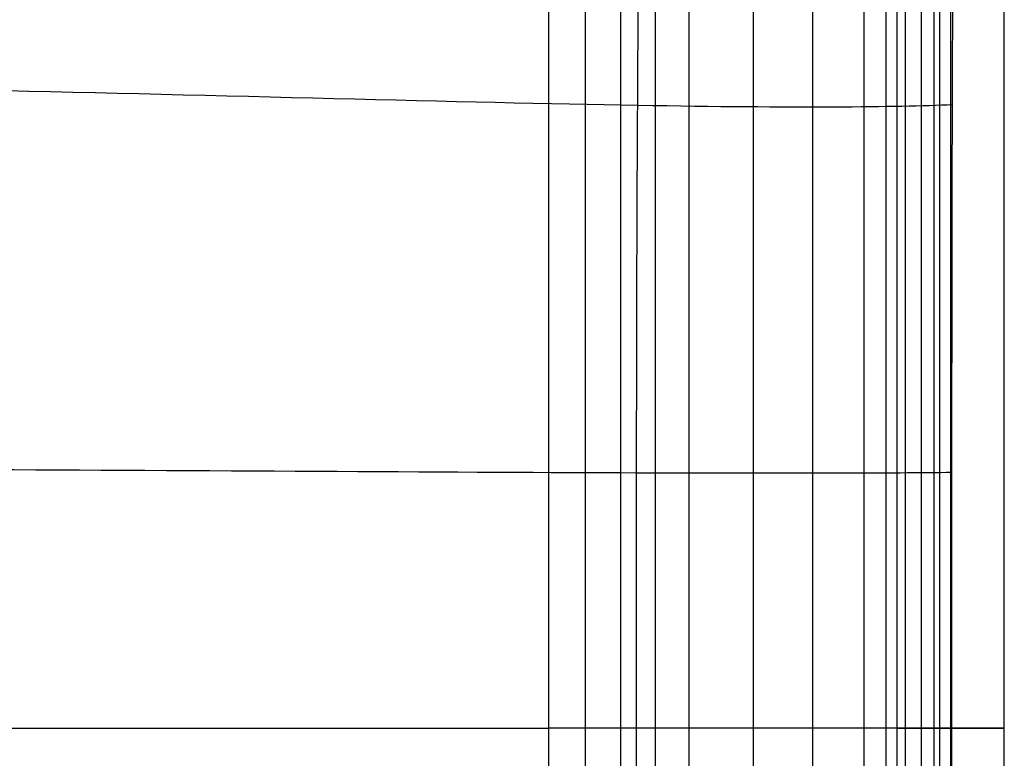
# Model space of a CAD drawing. Header units: millimetres. Extents: x -600 to 600, y -225 to 225.
# Tile 22 of 26: x 453 to 600, y -4 to 106. Entities that reach past the tile are written whole.
import ezdxf

# ---------------------------------------------------------------- set-up
doc = ezdxf.new("R2010")
doc.units = ezdxf.units.MM
doc.header["$MEASUREMENT"] = 0
doc.layers.add('Nakki bench', color=7, linetype='Continuous', true_color=0x6a7954)

msp = doc.modelspace()

# ---------------------------------------------------------------- linework, layer by layer
at = {"layer": 'Nakki bench'}
msp.add_line((-532, 0, 270), (532, 0, 270), dxfattribs=at)
for points, knots in [([(528.86, -216.89, 333), (533.52, -212.53, 353.38), (544.5, -197.07, 399.44), (545.66, -140.68, 410.38), (545.22, -92.95, 410.91), (545.08, -45.25, 411.18), (545.08, 45.24, 411.18), (545.21, 92.94, 410.91), (545.65, 140.67, 410.38), (544.49, 197.06, 399.44), (533.33, 212.35, 353.37), (528.64, 216.7, 332.99)], [9.086861, 9.086861, 9.086861, 9.086861, 77.777778, 155.555556, 233.333333, 311.111111, 388.888889, 466.666667, 544.444444, 622.222222, 690.919001, 690.919001, 690.919001, 690.919001]), ([(592.39, -154.76, 332.99), (592.45, -149.85, 332.99), (592.44, -144.94, 332.99), (592.43, -140.03, 332.99), (592.41, -132.2, 332.99), (592.38, -124.38, 332.99), (592.32, -108.72, 332.99), (592.29, -100.89, 332.99), (592.26, -93.06, 333), (592.2, -74.77, 333), (592.19, -56.48, 333), (592.18, -38.19, 333), (592.18, -25.46, 333), (592.17, -12.73, 333), (592.17, 12.72, 333), (592.17, 25.45, 333), (592.18, 38.18, 333), (592.19, 56.47, 333), (592.2, 74.77, 333), (592.26, 93.06, 333), (592.28, 100.89, 333), (592.32, 108.71, 332.99), (592.38, 124.37, 332.99), (592.41, 132.2, 332.99), (592.42, 140.02, 332.99), (592.44, 144.94, 332.99), (592.44, 149.85, 332.99), (592.38, 154.76, 332.99)], [0, 0, 0, 0, 14.728314, 14.728314, 14.728314, 38.211591, 38.211591, 61.694885, 61.694885, 61.694885, 116.574399, 116.574399, 116.574399, 154.756772, 154.756772, 192.939146, 192.939146, 192.939146, 247.818656, 247.818656, 247.818656, 271.30194, 271.30194, 294.785229, 294.785229, 294.785229, 309.519894, 309.519894, 309.519894, 309.519894]), ([(-592.27, 93.07, 333), (-583.85, 92.67, 361.31), (-552.69, 92.43, 425.82), (-446.26, 95.5, 443.69), (-345.93, 96.91, 450.94), (-143.4, 97.6, 453.99), (143.39, 97.6, 453.99), (345.92, 96.91, 450.94), (446.24, 95.5, 443.69), (552.68, 92.42, 425.82), (583.84, 92.67, 361.31), (592.26, 93.06, 333)], [6.751334, 6.751334, 6.751334, 6.751334, 77.777778, 155.555556, 233.333333, 311.111111, 388.888889, 466.666667, 544.444444, 622.222222, 693.248263, 693.248263, 693.248263, 693.248263]), ([(-592.19, 38.19, 333), (-583.5, 38.08, 361.36), (-552.19, 37.99, 425.93), (-447.75, 38.65, 444.93), (-346.85, 38.95, 454.98), (-143.47, 39.09, 460.1), (143.46, 39.09, 460.1), (346.84, 38.94, 454.98), (447.74, 38.65, 444.93), (552.18, 37.99, 425.93), (583.48, 38.08, 361.36), (592.18, 38.18, 333)], [6.742811, 6.742811, 6.742811, 6.742811, 77.777778, 155.555556, 233.333333, 311.111111, 388.888889, 466.666667, 544.444444, 622.222222, 693.256959, 693.256959, 693.256959, 693.256959]), ([(590.39, 0, 317.16), (590.12, 0, 316.13), (589.82, 0, 315.1), (588.93, 0, 312.3), (588.29, 0, 310.55), (586.85, 0, 307.11), (586.05, 0, 305.44), (584.3, 0, 302.16), (583.35, 0, 300.58), (581.29, 0, 297.5), (580.2, 0, 296.02), (576.7, 0, 291.73), (574.13, 0, 289.13), (568.58, 0, 284.35), (565.56, 0, 282.14), (559.41, 0, 278.26), (556.18, 0, 276.53), (551.22, 0, 274.32), (549.55, 0, 273.65), (546.15, 0, 272.45), (544.43, 0, 271.92), (540.94, 0, 271.02), (539.18, 0, 270.66), (535.62, 0, 270.15), (533.8, 0, 270), (532, 0, 270)], [8.037534, 8.037534, 8.037534, 8.037534, 11.264692, 11.264692, 16.897038, 16.897038, 22.529384, 22.529384, 28.16173, 28.16173, 33.794075, 33.794075, 45.058767, 45.058767, 56.323459, 56.323459, 67.588151, 67.588151, 73.220497, 73.220497, 78.852843, 78.852843, 84.485189, 84.485189, 90.117534, 90.117534, 90.117534, 90.117534])]:
    msp.add_open_spline(points, degree=3, knots=knots, dxfattribs=at)
for points, degree in [([(584, -154.76, 325), (584, -51.59, 325), (584, 51.59, 325), (584, 154.76, 325)], 3), ([(584, -154.76, 325), (584, -51.59, 325), (584, 51.59, 325), (584, 154.76, 325)], 3), ([(592, -154.76, 317), (592, -51.59, 317), (592, 51.59, 317), (592, 154.76, 317)], 3), ([(592, -154.76, 333), (592, -51.59, 333), (592, 51.59, 333), (592, 154.76, 333)], 3), ([(592, -154.76, 333), (592, -51.59, 333), (592, 51.59, 333), (592, 154.76, 333)], 3), ([(600, -154.76, 325), (600, -51.59, 325), (600, 51.59, 325), (600, 154.76, 325)], 3), ([(587.57, 153.45, 308.83), (587.57, 0, 308.83), (587.57, -153.45, 308.83)], 2), ([(589.5, 154.02, 314.08), (589.5, 0, 314.08), (589.5, -154.02, 314.08)], 2), ([(590.39, -154.28, 317.16), (590.39, -51.43, 317.16), (590.39, 51.43, 317.16), (590.39, 154.28, 317.16)], 3), ([(582.32, 151.89, 299.04), (582.32, 0, 299.04), (582.32, -151.89, 299.04)], 2), ([(585.18, 152.74, 303.8), (585.18, 0, 303.8), (585.18, -152.74, 303.8)], 2), ([(579.03, 150.92, 294.59), (579.03, 0, 294.59), (579.03, -150.92, 294.59)], 2), ([(571.35, 148.65, 286.74), (571.35, 0, 286.74), (571.35, -148.65, 286.74)], 2), ([(562.49, 146.02, 280.2), (562.49, 0, 280.2), (562.49, -146.02, 280.2)], 2), ([(552.88, 143.18, 275.06), (552.88, 0, 275.06), (552.88, -143.18, 275.06)], 2), ([(547.85, 141.69, 273.05), (547.85, 0, 273.05), (547.85, -141.69, 273.05)], 2), ([(542.68, 140.16, 271.47), (542.68, 0, 271.47), (542.68, -140.16, 271.47)], 2), ([(537.4, 138.6, 270.41), (537.4, 0, 270.41), (537.4, -138.6, 270.41)], 2), ([(532, -137, 270), (532, 0, 270), (532, 137, 270)], 2)]:
    msp.add_open_spline(points, degree=degree, dxfattribs=at)
for points, weights, knots in [([(592, 0, 317), (584, 0, 317), (584, 0, 325), (584, 0, 333), (592, 0, 333), (600, 0, 333), (600, 0, 325), (600, 0, 317), (592, 0, 317)], [1, 0.707106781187, 1, 0.707106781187, 1, 0.707106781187, 1, 0.707106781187, 1], [0, 0, 0, 12.566371, 12.566371, 25.132741, 25.132741, 37.699112, 37.699112, 50.265482, 50.265482, 50.265482]), ([(590.39, 0, 317.16), (584, 0, 318.47), (584, 0, 325), (584, 0, 333), (592, 0, 333), (592.09, 0, 333), (592.17, 0, 333)], [0.930421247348, 0.747454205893, 1, 0.707106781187, 1, 0.995546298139, 0.991228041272], [1.731077, 1.731077, 1.731077, 12.566371, 12.566371, 25.132741, 25.132741, 25.323824, 25.323824, 25.323824])]:
    msp.add_rational_spline(points, weights, degree=2, knots=knots, dxfattribs=at)

doc.saveas('drawing.dxf')
